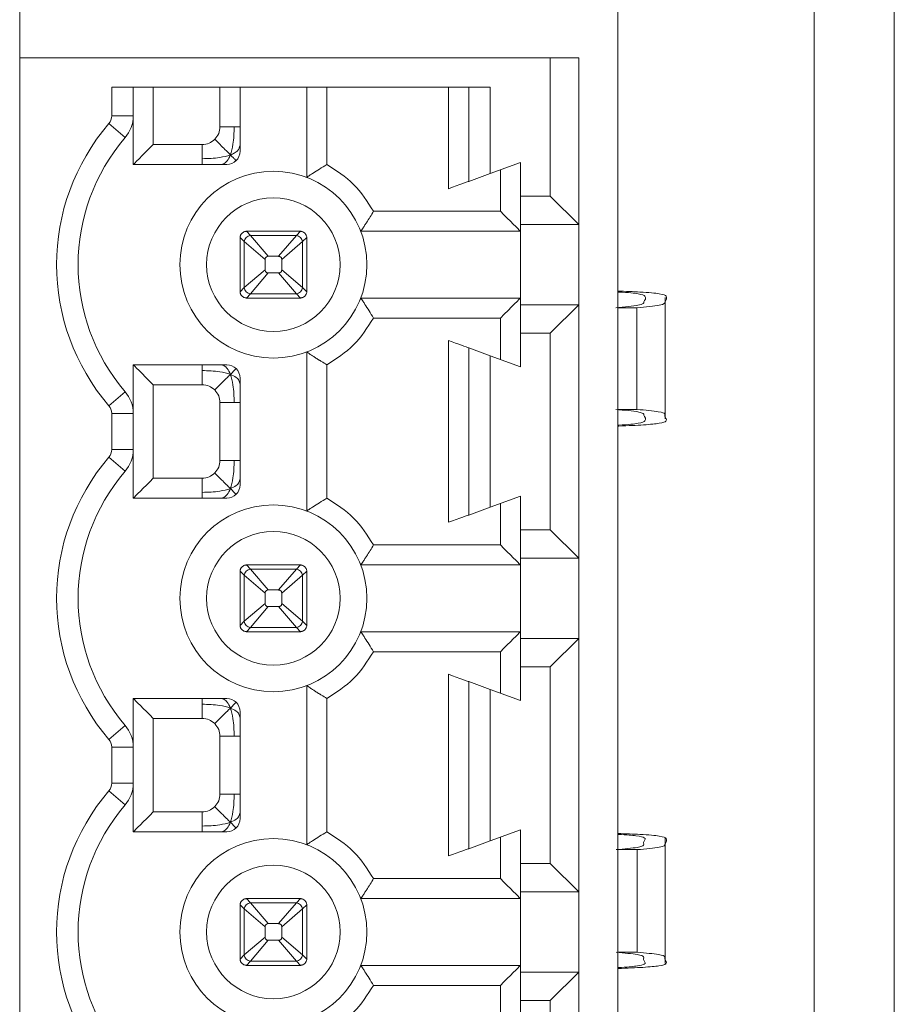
# Model space of a CAD drawing. Header units: millimetres. Extents: x 0 to 594, y 0 to 420.
# Tile 4 of 14: x 158 to 171, y 242 to 257. Entities that reach past the tile are written whole.
import ezdxf

# ---------------------------------------------------------------- set-up
doc = ezdxf.new("R2010")
doc.units = ezdxf.units.MM

msp = doc.modelspace()

# ---------------------------------------------------------------- linework, layer by layer
at = {"color": 7, "linetype": 'Continuous', "lineweight": 15}
for p, q in [((170.6977, 271.9678), (170.6977, 193.9678)), ((166.5565, 261.9678), (166.5565, 231.4678)), ((169.4977, 224.9678), (169.4977, 261.9678)), ((157.5977, 259.9678), (157.5977, 256.1678)), ((157.5977, 256.1678), (165.5439, 256.1678)), ((157.5977, 229.9678), (157.5977, 256.1678)), ((165.5439, 254.0965), (165.5439, 256.1678)), ((165.9727, 256.1678), (165.5439, 256.1678)), ((165.9727, 253.6678), (165.9727, 256.1678)), ((158.9761, 255.7278), (164.6442, 255.7278)), ((158.9761, 255.2973), (158.9761, 255.7278)), ((159.2977, 255.2973), (159.2977, 255.7278)), ((159.5977, 255.7278), (159.5977, 254.8678)), ((160.5977, 255.1344), (160.5977, 255.7278)), ((160.8977, 255.7278), (160.8977, 254.7678)), ((161.8977, 254.3754), (161.8977, 255.7278)), ((162.1977, 255.7278), (162.1977, 254.5678)), ((164.0227, 254.2065), (164.0227, 255.7278)), ((164.3227, 255.7278), (164.3227, 254.3157)), ((164.6442, 255.7278), (164.6442, 254.4327)), ((158.9761, 255.2973), (159.2977, 255.2973)), ((159.2977, 254.5678), (159.2977, 255.2973)), ((158.9331, 255.1811), (159.1772, 254.9718)), ((160.8098, 255.1344), (160.5977, 255.1344)), ((160.8977, 255.1344), (160.8098, 255.1344)), ((159.5977, 254.8678), (160.331, 254.8678)), ((160.331, 254.8678), (160.331, 254.6556)), ((159.2977, 254.5678), (160.6977, 254.5678)), ((160.331, 254.6556), (160.331, 254.5678)), ((164.6442, 254.4327), (165.0977, 254.5978)), ((165.0977, 254.5978), (165.0977, 254.0965)), ((164.3227, 254.3157), (164.6442, 254.4327)), ((164.7977, 253.8678), (164.7977, 254.4886)), ((165.0977, 254.0965), (165.5439, 254.0965)), ((165.0977, 254.0965), (165.0977, 253.6678)), ((165.5439, 254.0965), (165.9727, 253.6678)), ((162.8977, 253.8678), (164.7977, 253.8678)), ((165.9727, 253.6678), (165.0977, 253.6678)), ((165.0977, 253.6678), (165.0977, 252.4678)), ((165.9727, 253.6678), (165.9727, 252.4678)), ((160.9926, 253.5676), (160.9977, 253.5678)), ((160.9926, 253.5676), (161.0529, 253.5041)), ((161.7977, 253.5678), (160.9977, 253.5678)), ((161.3195, 253.1928), (161.0529, 253.5041)), ((161.0529, 253.5041), (161.7424, 253.5041)), ((161.7424, 253.5041), (161.4758, 253.1928)), ((161.8027, 253.5676), (161.7424, 253.5041)), ((161.7977, 253.5678), (161.8027, 253.5676)), ((162.7053, 253.5678), (165.0977, 253.5678)), ((160.8978, 253.4728), (160.8977, 253.4678)), ((160.8977, 252.6678), (160.8977, 253.4678)), ((160.9613, 253.4125), (160.8978, 253.4728)), ((161.2727, 253.1459), (160.9613, 253.4125)), ((160.9613, 252.723), (160.9613, 253.4125)), ((161.834, 253.4125), (161.5227, 253.1459)), ((161.8975, 253.4728), (161.834, 253.4125)), ((161.834, 253.4125), (161.834, 252.723)), ((161.8975, 253.4728), (161.8977, 253.4678)), ((161.8977, 252.6678), (161.8977, 253.4678)), ((161.4758, 253.1928), (161.3195, 253.1928)), ((161.2727, 253.1459), (161.2727, 252.9896)), ((161.5227, 253.1459), (161.5227, 252.9896)), ((161.2727, 252.9896), (160.9613, 252.723)), ((161.0529, 252.6314), (161.3195, 252.9428)), ((161.3195, 252.9428), (161.4758, 252.9428)), ((161.4758, 252.9428), (161.7424, 252.6314)), ((161.5227, 252.9896), (161.834, 252.723)), ((160.8978, 252.6627), (160.8977, 252.6678)), ((160.9613, 252.723), (160.8978, 252.6627)), ((161.0529, 252.6314), (160.9926, 252.5679)), ((161.7424, 252.6314), (161.0529, 252.6314)), ((161.8027, 252.5679), (161.7424, 252.6314)), ((161.834, 252.723), (161.8975, 252.6627)), ((161.8977, 252.6678), (161.8975, 252.6627)), ((160.9926, 252.5679), (160.9977, 252.5678)), ((160.9977, 252.5678), (161.7977, 252.5678)), ((161.8027, 252.5679), (161.7977, 252.5678)), ((162.7053, 252.5678), (165.0977, 252.5678)), ((165.9727, 252.4678), (165.0977, 252.4678)), ((165.0977, 252.4678), (165.0977, 252.0391)), ((165.9727, 252.4678), (165.5439, 252.0391)), ((165.9727, 252.4678), (165.9727, 248.6678)), ((167.2639, 250.7565), (167.2639, 252.5759)), ((166.8426, 252.4228), (166.5565, 252.4228)), ((166.8426, 252.4228), (166.8426, 250.8988)), ((164.7977, 252.2678), (162.8977, 252.2678)), ((164.7977, 251.647), (164.7977, 252.2678)), ((165.0977, 252.0391), (165.0977, 251.5378)), ((165.5439, 252.0391), (165.0977, 252.0391)), ((165.5439, 252.0391), (165.5439, 249.0965)), ((164.0227, 249.2065), (164.0227, 251.929)), ((161.8977, 249.3754), (161.8977, 251.7601)), ((164.3227, 251.8198), (164.3227, 249.3157)), ((164.6442, 251.7028), (164.3227, 251.8198)), ((159.2977, 251.5678), (160.6977, 251.5678)), ((159.2977, 250.8383), (159.2977, 251.5678)), ((162.1977, 251.5678), (162.1977, 249.5678)), ((164.6442, 251.7028), (164.6442, 249.4327)), ((165.0977, 251.5378), (164.6442, 251.7028)), ((160.331, 251.4799), (160.331, 251.2678)), ((160.8977, 251.3678), (160.8977, 249.7678)), ((159.1772, 251.1638), (158.9331, 250.9545)), ((160.331, 251.2678), (159.5977, 251.2678)), ((159.5977, 251.2678), (159.5977, 249.8678)), ((160.5977, 250.1344), (160.5977, 251.0011)), ((160.5977, 251.0011), (160.8098, 251.0011)), ((160.8098, 251.0011), (160.8977, 251.0011)), ((158.9761, 250.2973), (158.9761, 250.8383)), ((158.9761, 250.8383), (159.2977, 250.8383)), ((159.2977, 250.2973), (159.2977, 250.8383)), ((166.5565, 250.8988), (166.8426, 250.8988)), ((158.9761, 250.2973), (159.2977, 250.2973)), ((159.2977, 249.5678), (159.2977, 250.2973)), ((158.9331, 250.1811), (159.1772, 249.9718)), ((160.8098, 250.1344), (160.5977, 250.1344)), ((159.5977, 249.8678), (160.331, 249.8678)), ((160.331, 249.8678), (160.331, 249.6556)), ((160.6977, 249.5678), (159.2977, 249.5678)), ((164.6442, 249.4327), (165.0977, 249.5978)), ((165.0977, 249.5978), (165.0977, 249.0965)), ((164.3227, 249.3157), (164.6442, 249.4327)), ((164.7977, 248.8678), (164.7977, 249.4886)), ((165.0977, 249.0965), (165.5439, 249.0965)), ((165.0977, 249.0965), (165.0977, 248.6678)), ((165.5439, 249.0965), (165.9727, 248.6678)), ((162.8977, 248.8678), (164.7977, 248.8678)), ((165.0977, 248.6678), (165.9727, 248.6678)), ((165.0977, 248.6678), (165.0977, 247.4678)), ((165.9727, 248.6678), (165.9727, 247.4678)), ((160.8978, 248.4728), (160.8977, 248.4678)), ((160.8977, 247.6678), (160.8977, 248.4678)), ((160.9613, 248.4125), (160.8978, 248.4728)), ((160.9926, 248.5676), (160.9977, 248.5678)), ((160.9926, 248.5676), (161.0529, 248.5041)), ((161.7977, 248.5678), (160.9977, 248.5678)), ((161.3195, 248.1928), (161.0529, 248.5041)), ((161.0529, 248.5041), (161.7424, 248.5041)), ((161.7424, 248.5041), (161.4758, 248.1928)), ((161.8027, 248.5676), (161.7424, 248.5041)), ((161.7977, 248.5678), (161.8027, 248.5676)), ((161.8975, 248.4728), (161.834, 248.4125)), ((161.8975, 248.4728), (161.8977, 248.4678)), ((161.8977, 247.6678), (161.8977, 248.4678)), ((162.7053, 248.5678), (165.0977, 248.5678)), ((161.2727, 248.1459), (160.9613, 248.4125)), ((160.9613, 247.723), (160.9613, 248.4125)), ((161.834, 248.4125), (161.5227, 248.1459)), ((161.834, 248.4125), (161.834, 247.723)), ((161.4758, 248.1928), (161.3195, 248.1928)), ((161.2727, 248.1459), (161.2727, 247.9896)), ((161.5227, 248.1459), (161.5227, 247.9896)), ((161.2727, 247.9896), (160.9613, 247.723)), ((161.0529, 247.6314), (161.3195, 247.9428)), ((161.3195, 247.9428), (161.4758, 247.9428)), ((161.4758, 247.9428), (161.7424, 247.6314)), ((161.5227, 247.9896), (161.834, 247.723)), ((160.8978, 247.6627), (160.8977, 247.6678)), ((160.9613, 247.723), (160.8978, 247.6627)), ((161.0529, 247.6314), (160.9926, 247.5679)), ((161.7424, 247.6314), (161.0529, 247.6314)), ((161.8027, 247.5679), (161.7424, 247.6314)), ((161.834, 247.723), (161.8975, 247.6627)), ((161.8977, 247.6678), (161.8975, 247.6627)), ((160.9926, 247.5679), (160.9977, 247.5678)), ((160.9977, 247.5678), (161.7977, 247.5678)), ((161.8027, 247.5679), (161.7977, 247.5678)), ((165.0977, 247.5678), (162.7053, 247.5678)), ((165.9727, 247.4678), (165.0977, 247.4678)), ((165.0977, 247.4678), (165.0977, 247.0391)), ((165.9727, 247.4678), (165.5439, 247.0391)), ((165.9727, 247.4678), (165.9727, 243.6678)), ((164.7977, 247.2678), (162.8977, 247.2678)), ((164.7977, 246.647), (164.7977, 247.2678)), ((165.0977, 247.0391), (165.0977, 246.5378)), ((165.5439, 247.0391), (165.0977, 247.0391)), ((165.5439, 247.0391), (165.5439, 244.0965)), ((164.0227, 244.2065), (164.0227, 246.929)), ((161.8977, 244.3754), (161.8977, 246.7601)), ((164.3227, 246.8198), (164.3227, 244.3157)), ((164.6442, 246.7028), (164.3227, 246.8198)), ((164.6442, 246.7028), (164.6442, 244.4327)), ((165.0977, 246.5378), (164.6442, 246.7028)), ((159.2977, 246.5678), (160.6977, 246.5678)), ((159.2977, 245.8383), (159.2977, 246.5678)), ((162.1977, 246.5678), (162.1977, 244.5678)), ((160.331, 246.4799), (160.331, 246.2678)), ((160.331, 246.2678), (159.5977, 246.2678)), ((159.5977, 246.2678), (159.5977, 244.8678)), ((160.8977, 246.3678), (160.8977, 244.7678)), ((159.1772, 246.1638), (158.9331, 245.9545)), ((160.5977, 245.1344), (160.5977, 246.0011)), ((160.5977, 246.0011), (160.8098, 246.0011)), ((160.8098, 246.0011), (160.8977, 246.0011)), ((158.9761, 245.2973), (158.9761, 245.8383)), ((158.9761, 245.8383), (159.2977, 245.8383)), ((159.2977, 245.2973), (159.2977, 245.8383)), ((158.9761, 245.2973), (159.2977, 245.2973)), ((159.2977, 244.5678), (159.2977, 245.2973)), ((158.9331, 245.1811), (159.1772, 244.9718)), ((160.8098, 245.1344), (160.5977, 245.1344)), ((159.5977, 244.8678), (160.331, 244.8678)), ((160.331, 244.8678), (160.331, 244.6556)), ((160.6977, 244.5678), (159.2977, 244.5678)), ((164.6442, 244.4327), (165.0977, 244.5978)), ((164.7977, 243.8678), (164.7977, 244.4886)), ((165.0977, 244.5978), (165.0977, 244.0965)), ((164.3227, 244.3157), (164.6442, 244.4327)), ((167.2641, 242.5938), (167.2641, 244.4717)), ((166.8486, 244.3016), (166.5565, 244.3016)), ((166.8486, 244.3016), (166.8486, 242.7639)), ((165.0977, 244.0965), (165.5439, 244.0965)), ((165.0977, 244.0965), (165.0977, 243.6678)), ((165.5439, 244.0965), (165.9727, 243.6678)), ((162.8977, 243.8678), (164.7977, 243.8678)), ((165.0977, 243.6678), (165.9727, 243.6678)), ((165.0977, 243.6678), (165.0977, 242.4678)), ((165.9727, 243.6678), (165.9727, 242.4678)), ((160.8978, 243.4728), (160.8977, 243.4678)), ((160.8977, 242.6678), (160.8977, 243.4678)), ((160.9613, 243.4125), (160.8978, 243.4728)), ((160.9926, 243.5676), (160.9977, 243.5678)), ((160.9926, 243.5676), (161.0529, 243.5041)), ((161.7977, 243.5678), (160.9977, 243.5678)), ((161.3195, 243.1928), (161.0529, 243.5041)), ((161.0529, 243.5041), (161.7424, 243.5041)), ((161.7424, 243.5041), (161.4758, 243.1928)), ((161.8027, 243.5676), (161.7424, 243.5041)), ((161.7977, 243.5678), (161.8027, 243.5676)), ((161.8975, 243.4728), (161.834, 243.4125)), ((161.8975, 243.4728), (161.8977, 243.4678)), ((161.8977, 242.6678), (161.8977, 243.4678)), ((162.7053, 243.5678), (165.0977, 243.5678)), ((161.2727, 243.1459), (160.9613, 243.4125)), ((160.9613, 242.723), (160.9613, 243.4125)), ((161.834, 243.4125), (161.5227, 243.1459)), ((161.834, 243.4125), (161.834, 242.723)), ((161.4758, 243.1928), (161.3195, 243.1928)), ((161.2727, 243.1459), (161.2727, 242.9896)), ((161.5227, 243.1459), (161.5227, 242.9896)), ((161.2727, 242.9896), (160.9613, 242.723)), ((161.0529, 242.6314), (161.3195, 242.9428)), ((161.3195, 242.9428), (161.4758, 242.9428)), ((161.4758, 242.9428), (161.7424, 242.6314)), ((161.5227, 242.9896), (161.834, 242.723)), ((160.9613, 242.723), (160.8978, 242.6627)), ((161.834, 242.723), (161.8975, 242.6627)), ((166.8486, 242.7639), (166.5565, 242.7639)), ((160.8978, 242.6627), (160.8977, 242.6678)), ((161.0529, 242.6314), (160.9926, 242.5679)), ((160.9926, 242.5679), (160.9977, 242.5678)), ((160.9977, 242.5678), (161.7977, 242.5678)), ((161.7424, 242.6314), (161.0529, 242.6314)), ((161.8027, 242.5679), (161.7424, 242.6314)), ((161.8027, 242.5679), (161.7977, 242.5678)), ((161.8977, 242.6678), (161.8975, 242.6627)), ((165.0977, 242.5678), (162.7053, 242.5678)), ((165.9727, 242.4678), (165.0977, 242.4678)), ((165.0977, 242.4678), (165.0977, 242.0391)), ((165.9727, 242.4678), (165.5439, 242.0391)), ((165.9727, 242.4678), (165.9727, 238.6678)), ((164.7977, 242.2678), (162.8977, 242.2678)), ((164.7977, 241.647), (164.7977, 242.2678)), ((165.5439, 242.0391), (165.0977, 242.0391)), ((165.0977, 242.0391), (165.0977, 241.5378)), ((165.5439, 242.0391), (165.5439, 239.0965))]:
    msp.add_line(p, q, dxfattribs=at)
at = {"color": 7, "linetype": 'Continuous', "lineweight": 15, "flags": 128}
for points in [[(159.5977, 254.8678), (159.5391, 254.8092), (159.4829, 254.753), (159.431, 254.7011), (159.3855, 254.6556), (159.3482, 254.6183), (159.3205, 254.5906), (159.3034, 254.5735), (159.2977, 254.5678)], [(164.3227, 254.3157), (164.3169, 254.3136), (164.2998, 254.3074), (164.2721, 254.2973), (164.2348, 254.2837), (164.1893, 254.2672), (164.1375, 254.2483), (164.0812, 254.2278), (164.0227, 254.2065)], [(165.0977, 253.5678), (165.0931, 253.5723), (165.0796, 253.5859), (165.0575, 253.608), (165.0275, 253.638), (164.9905, 253.6749), (164.9477, 253.7178), (164.9003, 253.7652), (164.8498, 253.8157), (164.7977, 253.8678)], [(165.0977, 252.5678), (165.0919, 252.562), (165.0748, 252.5449), (165.0471, 252.5172), (165.0098, 252.4799), (164.9643, 252.4344), (164.9125, 252.3826), (164.8562, 252.3263), (164.7977, 252.2678)], [(164.0227, 251.929), (164.0747, 251.9101), (164.1253, 251.8917), (164.1727, 251.8744), (164.2155, 251.8589), (164.2525, 251.8454), (164.2825, 251.8345), (164.3046, 251.8264), (164.3181, 251.8215), (164.3227, 251.8198)], [(159.5977, 251.2678), (159.5391, 251.3263), (159.4829, 251.3826), (159.431, 251.4344), (159.3855, 251.4799), (159.3482, 251.5172), (159.3205, 251.5449), (159.3034, 251.562), (159.2977, 251.5678)], [(159.2977, 249.5678), (159.3022, 249.5723), (159.3158, 249.5859), (159.3378, 249.608), (159.3678, 249.638), (159.4048, 249.6749), (159.4477, 249.7178), (159.4951, 249.7652), (159.5456, 249.8157), (159.5977, 249.8678)], [(164.3227, 249.3157), (164.3169, 249.3136), (164.2998, 249.3074), (164.2721, 249.2973), (164.2348, 249.2837), (164.1893, 249.2672), (164.1375, 249.2483), (164.0812, 249.2278), (164.0227, 249.2065)], [(165.0977, 248.5678), (165.0931, 248.5723), (165.0796, 248.5859), (165.0575, 248.608), (165.0275, 248.638), (164.9905, 248.6749), (164.9477, 248.7178), (164.9003, 248.7652), (164.8498, 248.8157), (164.7977, 248.8678)], [(165.0977, 247.5678), (165.0931, 247.5632), (165.0796, 247.5497), (165.0575, 247.5276), (165.0275, 247.4976), (164.9905, 247.4606), (164.9477, 247.4178), (164.9003, 247.3704), (164.8498, 247.3199), (164.7977, 247.2678)], [(164.0227, 246.929), (164.0812, 246.9077), (164.1375, 246.8873), (164.1893, 246.8684), (164.2348, 246.8518), (164.2721, 246.8383), (164.2998, 246.8282), (164.3169, 246.8219), (164.3227, 246.8198)], [(159.5977, 246.2678), (159.5456, 246.3199), (159.4951, 246.3704), (159.4477, 246.4178), (159.4048, 246.4606), (159.3678, 246.4976), (159.3378, 246.5276), (159.3158, 246.5497), (159.3022, 246.5632), (159.2977, 246.5678)], [(159.2977, 244.5678), (159.3022, 244.5723), (159.3158, 244.5859), (159.3378, 244.608), (159.3678, 244.638), (159.4048, 244.6749), (159.4477, 244.7178), (159.4951, 244.7652), (159.5456, 244.8157), (159.5977, 244.8678)], [(164.3227, 244.3157), (164.3169, 244.3136), (164.2998, 244.3074), (164.2721, 244.2973), (164.2348, 244.2837), (164.1893, 244.2672), (164.1375, 244.2483), (164.0812, 244.2278), (164.0227, 244.2065)], [(165.0977, 243.5678), (165.0931, 243.5723), (165.0796, 243.5859), (165.0575, 243.608), (165.0275, 243.638), (164.9905, 243.6749), (164.9477, 243.7178), (164.9003, 243.7652), (164.8498, 243.8157), (164.7977, 243.8678)], [(165.0977, 242.5678), (165.0931, 242.5632), (165.0796, 242.5497), (165.0575, 242.5276), (165.0275, 242.4976), (164.9905, 242.4606), (164.9477, 242.4178), (164.9003, 242.3704), (164.8498, 242.3199), (164.7977, 242.2678)]]:
    msp.add_lwpolyline(points, dxfattribs=at)
at = {"color": 7, "linetype": 'Continuous', "lineweight": 15}
for centre, radius in [((161.3977, 253.0678), 1.4), ((161.3977, 253.0678), 1), ((161.3977, 248.0678), 1.4), ((161.3977, 248.0678), 1), ((161.3977, 243.0678), 1.4), ((161.3977, 243.0678), 1)]:
    msp.add_circle(centre, radius, dxfattribs=at)
for centre, radius, start, end in [((158.7977, 255.2973), 0.1785, 319.38704, 0), ((158.7977, 255.2973), 0.5, 319.38704, 0), ((161.3977, 253.0678), 3.2465, 139.38704, 220.61296), ((161.3977, 253.0678), 2.925, 139.38704, 220.61296), ((160.6977, 254.7678), 0.2, 270, 0), ((160.6977, 251.3678), 0.2, 0, 90), ((158.7977, 250.8383), 0.5, 0, 40.61296), ((158.7977, 250.8383), 0.1785, 360, 40.61296), ((158.7977, 250.2973), 0.1785, 319.38704, 0), ((158.7977, 250.2973), 0.5, 319.38704, 0), ((161.3977, 248.0678), 3.2465, 139.38704, 220.61296), ((161.3977, 248.0678), 2.925, 139.38704, 220.61296), ((160.6977, 249.7678), 0.2, 270, 0), ((160.6977, 246.3678), 0.2, 0, 90), ((158.7977, 245.8383), 0.5, 0, 40.61296), ((158.7977, 245.8383), 0.1785, 360, 40.61296), ((158.7977, 245.2973), 0.1785, 319.38704, 0), ((158.7977, 245.2973), 0.5, 319.38704, 0), ((161.3977, 243.0678), 3.2465, 139.38704, 220.61296), ((161.3977, 243.0678), 2.925, 139.38704, 220.61296), ((160.6977, 244.7678), 0.2, 270, 0)]:
    msp.add_arc(centre, radius, start, end, dxfattribs=at)
for points, knots in [([(160.5196, 254.9459), (160.5422, 254.9733), (160.5875, 255.0282), (160.5943, 255.099), (160.5977, 255.1344)], [0, 0, 0, 0, 0.5000038, 1, 1, 1, 1]), ([(160.7541, 254.7114), (160.7685, 254.764), (160.8057, 254.8995), (160.8082, 255.0453), (160.8098, 255.1344)], [0, 0, 0, 0, 0.3885412, 1, 1, 1, 1]), ([(160.331, 254.8678), (160.3664, 254.8711), (160.4373, 254.8779), (160.4921, 254.9232), (160.5196, 254.9459)], [0, 0, 0, 0, 0.4999937, 1, 1, 1, 1]), ([(160.5196, 254.9459), (160.5724, 254.8931), (160.6589, 254.8066), (160.7274, 254.738), (160.7541, 254.7114)], [0, 0, 0, 0, 0.610733, 1, 1, 1, 1]), ([(160.7541, 254.7114), (160.7739, 254.7201), (160.8167, 254.739), (160.8772, 254.7842), (160.8896, 254.83), (160.8977, 254.8594)], [0, 0, 0, 0, 0.235398, 0.5070804, 1, 1, 1, 1]), ([(160.331, 254.6556), (160.4201, 254.6572), (160.5659, 254.6597), (160.7014, 254.6969), (160.7541, 254.7114)], [0, 0, 0, 0, 0.6114443, 1, 1, 1, 1]), ([(160.606, 254.5678), (160.6253, 254.5714), (160.6628, 254.5786), (160.7128, 254.6246), (160.7393, 254.6802), (160.7541, 254.7114)], [0, 0, 0, 0, 0.31865734, 0.61834345, 1, 1, 1, 1]), ([(160.7541, 254.7114), (160.7664, 254.699), (160.7943, 254.6712), (160.8297, 254.6358), (160.8354, 254.6301), (160.8391, 254.6264)], [0, 0, 0, 0, 0.2149088, 0.4837759, 1, 1, 1, 1]), ([(162.1977, 254.5678), (162.1608, 254.5454), (162.0871, 254.5006), (162.0037, 254.4466), (161.9498, 254.4111), (161.9194, 254.3909), (161.901, 254.378), (161.8987, 254.3763), (161.8977, 254.3754)], [0, 0, 0, 0, 0.250902, 0.5013413, 0.6399097, 0.7682162, 0.8876757, 1, 1, 1, 1]), ([(162.1977, 254.5678), (162.3404, 254.4771), (162.6258, 254.2959), (162.807, 254.0105), (162.8977, 253.8678)], [0, 0, 0, 0, 0.4999986, 1, 1, 1, 1]), ([(162.7053, 253.5678), (162.7062, 253.5689), (162.7079, 253.5711), (162.7208, 253.5895), (162.741, 253.6199), (162.7672, 253.6598), (162.7924, 253.6983), (162.8103, 253.7263), (162.8203, 253.7422), (162.8256, 253.7506), (162.8283, 253.7549), (162.8297, 253.757), (162.8304, 253.7581), (162.8307, 253.7587), (162.8309, 253.759), (162.831, 253.7591), (162.831, 253.7592), (162.8311, 253.7592), (162.831, 253.7592), (162.8312, 253.7593), (162.8314, 253.7601), (162.8333, 253.7624), (162.8386, 253.7715), (162.861, 253.8057), (162.8814, 253.8403), (162.8977, 253.8678)], [0, 0, 0, 0, 0.1121187, 0.2313685, 0.3594781, 0.4978044, 0.6128516, 0.6782473, 0.7129137, 0.7307394, 0.7397768, 0.7443222, 0.7466084, 0.7477526, 0.7483257, 0.7486108, 0.7487474, 0.7488315, 0.7488638, 0.7489054, 0.749464, 0.7539468, 0.7665269, 0.8143332, 1, 1, 1, 1]), ([(160.9926, 253.5676), (160.9911, 253.5676), (160.9881, 253.5674), (160.9782, 253.5661), (160.9625, 253.5621), (160.9424, 253.5524), (160.9217, 253.5348), (160.9077, 253.5137), (160.9009, 253.4944), (160.8985, 253.4821), (160.8979, 253.4755), (160.8978, 253.4735), (160.8978, 253.4728)], [0, 0, 0, 0, 0.0675463, 0.1350357, 0.2314901, 0.3766269, 0.5289597, 0.7046809, 0.8164951, 0.8989744, 0.9651402, 1, 1, 1, 1]), ([(161.0529, 253.5041), (161.0421, 253.5018), (161.0196, 253.497), (160.9902, 253.4753), (160.9685, 253.4458), (160.9637, 253.4234), (160.9613, 253.4125)], [0, 0, 0, 0, 0.2416628, 0.5000191, 0.7583605, 1, 1, 1, 1]), ([(161.7424, 253.5041), (161.7532, 253.5018), (161.7757, 253.497), (161.8052, 253.4753), (161.8268, 253.4458), (161.8317, 253.4234), (161.834, 253.4125)], [0, 0, 0, 0, 0.2416636, 0.5000225, 0.7583567, 1, 1, 1, 1]), ([(161.8975, 253.4728), (161.8974, 253.4743), (161.8973, 253.4773), (161.896, 253.4873), (161.8919, 253.5033), (161.8816, 253.5242), (161.8634, 253.5448), (161.8421, 253.5584), (161.8235, 253.5648), (161.8109, 253.567), (161.805, 253.5675), (161.8031, 253.5676), (161.8027, 253.5676)], [0, 0, 0, 0, 0.0667306, 0.1333972, 0.2336605, 0.3836657, 0.5425209, 0.7126115, 0.8239271, 0.9010397, 0.9787184, 1, 1, 1, 1]), ([(161.3195, 253.1928), (161.3141, 253.1923), (161.3032, 253.1913), (161.2889, 253.1832), (161.2787, 253.1713), (161.2734, 253.1582), (161.2729, 253.1496), (161.2727, 253.1459)], [0, 0, 0, 0, 0.2202974, 0.4413313, 0.648604, 0.8508338, 1, 1, 1, 1]), ([(161.5227, 253.1459), (161.5222, 253.1514), (161.5212, 253.1622), (161.5131, 253.1765), (161.5012, 253.1868), (161.4881, 253.192), (161.4795, 253.1925), (161.4758, 253.1928)], [0, 0, 0, 0, 0.2202933, 0.4412545, 0.6484714, 0.8506678, 1, 1, 1, 1]), ([(161.2727, 252.9896), (161.2731, 252.9842), (161.2741, 252.9733), (161.2822, 252.959), (161.2942, 252.9488), (161.3072, 252.9435), (161.3158, 252.943), (161.3195, 252.9428)], [0, 0, 0, 0, 0.2202933, 0.4412545, 0.6484714, 0.8506678, 1, 1, 1, 1]), ([(161.5227, 252.9896), (161.5222, 252.9842), (161.5212, 252.9733), (161.5131, 252.959), (161.5012, 252.9488), (161.4881, 252.9435), (161.4795, 252.943), (161.4758, 252.9428)], [0, 0, 0, 0, 0.2202933, 0.4412545, 0.6484714, 0.8506678, 1, 1, 1, 1]), ([(160.9926, 252.5679), (160.9911, 252.568), (160.9881, 252.5682), (160.9782, 252.5694), (160.9625, 252.5734), (160.9424, 252.5831), (160.9217, 252.6007), (160.9077, 252.6218), (160.9009, 252.6411), (160.8985, 252.6535), (160.8979, 252.66), (160.8978, 252.662), (160.8978, 252.6627)], [0, 0, 0, 0, 0.0675463, 0.1350357, 0.2314901, 0.3766269, 0.5289597, 0.7046809, 0.8164951, 0.8989744, 0.9651402, 1, 1, 1, 1]), ([(161.0529, 252.6314), (161.0421, 252.6338), (161.0196, 252.6386), (160.9902, 252.6603), (160.9685, 252.6897), (160.9637, 252.7122), (160.9613, 252.723)], [0, 0, 0, 0, 0.2416636, 0.5000225, 0.7583567, 1, 1, 1, 1]), ([(161.834, 252.723), (161.8317, 252.7122), (161.8268, 252.6897), (161.8052, 252.6603), (161.7757, 252.6386), (161.7532, 252.6338), (161.7424, 252.6314)], [0, 0, 0, 0, 0.2416371, 0.4999765, 0.7583387, 1, 1, 1, 1]), ([(161.8975, 252.6627), (161.8974, 252.6612), (161.8973, 252.6583), (161.896, 252.6482), (161.8919, 252.6323), (161.8816, 252.6113), (161.8634, 252.5907), (161.8421, 252.5771), (161.8235, 252.5708), (161.8109, 252.5685), (161.805, 252.568), (161.8031, 252.5679), (161.8027, 252.5679)], [0, 0, 0, 0, 0.0667306, 0.1333972, 0.2336605, 0.3836657, 0.5425209, 0.7126115, 0.8239271, 0.9010397, 0.9787184, 1, 1, 1, 1]), ([(166.5565, 252.6583), (166.5608, 252.6581), (166.7197, 252.6515), (166.907, 252.6292), (167.0029, 252.5788), (166.9392, 252.5217), (166.9474, 252.4616), (166.6561, 252.4348), (166.5251, 252.4228)], [0, 0, 0, 0, 0.0034886, 0.1267216, 0.2772781, 0.6302654, 0.8335681, 1, 1, 1, 1]), ([(166.5565, 252.6715), (166.6734, 252.6672), (166.9537, 252.657), (167.2343, 252.6297), (167.3131, 252.5785), (167.2581, 252.5218), (167.2646, 252.4616), (166.9736, 252.4348), (166.8426, 252.4228)], [0, 0, 0, 0, 0.0813258, 0.1949319, 0.333729, 0.6591449, 0.8465679, 1, 1, 1, 1]), ([(162.8977, 252.2678), (162.8753, 252.3046), (162.8305, 252.3783), (162.7765, 252.4617), (162.741, 252.5156), (162.7208, 252.546), (162.7079, 252.5644), (162.7062, 252.5667), (162.7053, 252.5678)], [0, 0, 0, 0, 0.2509025, 0.501345, 0.639898, 0.7682208, 0.8876752, 1, 1, 1, 1]), ([(162.8977, 252.2678), (162.807, 252.1251), (162.6258, 251.8397), (162.3404, 251.6584), (162.1977, 251.5678)], [0, 0, 0, 0, 0.5000014, 1, 1, 1, 1]), ([(162.1977, 251.5678), (162.1703, 251.5842), (162.1359, 251.6049), (162.1012, 251.6266), (162.0923, 251.6323), (162.0899, 251.6339), (162.0892, 251.6343), (162.0891, 251.6344), (162.0891, 251.6344), (162.0891, 251.6344), (162.089, 251.6345), (162.0889, 251.6345), (162.0886, 251.6347), (162.088, 251.6351), (162.0869, 251.6358), (162.0847, 251.6371), (162.0804, 251.6398), (162.0721, 251.6451), (162.0562, 251.6551), (162.0282, 251.673), (161.9896, 251.6982), (161.9498, 251.7244), (161.9194, 251.7447), (161.901, 251.7576), (161.8988, 251.7593), (161.8977, 251.7601)], [0, 0, 0, 0, 0.1857244, 0.2335146, 0.2460733, 0.2505505, 0.2510948, 0.2511297, 0.2511668, 0.2512384, 0.2513817, 0.2516683, 0.2522432, 0.253393, 0.2556684, 0.2602152, 0.269263, 0.2870916, 0.3217555, 0.3871394, 0.5021865, 0.6405249, 0.7686327, 0.8878808, 1, 1, 1, 1]), ([(160.331, 251.5678), (160.331, 251.5667), (160.331, 251.5644), (160.331, 251.5465), (160.331, 251.5192), (160.331, 251.493), (160.331, 251.4799)], [0, 0, 0, 0, 0.24999083, 0.49999398, 0.75000041, 1, 1, 1, 1]), ([(160.606, 251.5678), (160.6253, 251.5641), (160.6628, 251.557), (160.7128, 251.5109), (160.7393, 251.4553), (160.7541, 251.4242)], [0, 0, 0, 0, 0.3186577, 0.6183439, 1, 1, 1, 1]), ([(160.331, 251.4799), (160.4201, 251.4784), (160.5659, 251.4758), (160.7014, 251.4386), (160.7541, 251.4242)], [0, 0, 0, 0, 0.61144416, 1, 1, 1, 1]), ([(160.7541, 251.4242), (160.7391, 251.4092), (160.7051, 251.3752), (160.6254, 251.2955), (160.56, 251.2301), (160.5196, 251.1897)], [0, 0, 0, 0, 0.2299765, 0.5234716, 1, 1, 1, 1]), ([(160.8391, 251.5092), (160.8347, 251.5048), (160.8279, 251.498), (160.7736, 251.4437), (160.7541, 251.4242)], [0, 0, 0, 0, 0.6399152, 1, 1, 1, 1]), ([(160.8977, 251.2761), (160.894, 251.2954), (160.8869, 251.333), (160.8408, 251.383), (160.7852, 251.4094), (160.7541, 251.4242)], [0, 0, 0, 0, 0.3186787, 0.6183544, 1, 1, 1, 1]), ([(160.7541, 251.4242), (160.7685, 251.3715), (160.8057, 251.236), (160.8082, 251.0902), (160.8098, 251.0011)], [0, 0, 0, 0, 0.3885412, 1, 1, 1, 1]), ([(160.5196, 251.1897), (160.4921, 251.2123), (160.4373, 251.2576), (160.3664, 251.2644), (160.331, 251.2678)], [0, 0, 0, 0, 0.5000056, 1, 1, 1, 1]), ([(160.5977, 251.0011), (160.5943, 251.0365), (160.5875, 251.1074), (160.5422, 251.1622), (160.5196, 251.1897)], [0, 0, 0, 0, 0.4999967, 1, 1, 1, 1]), ([(166.5565, 250.6633), (166.5608, 250.6635), (166.7197, 250.67), (166.907, 250.6923), (167.0029, 250.7427), (166.9392, 250.7999), (166.9474, 250.8599), (166.6561, 250.8867), (166.5251, 250.8988)], [0, 0, 0, 0, 0.0034886, 0.1267216, 0.2772781, 0.6302654, 0.8335681, 1, 1, 1, 1]), ([(166.8426, 250.8988), (166.9666, 250.8876), (167.1985, 250.8666), (167.2747, 250.8314), (167.2439, 250.7836), (167.321, 250.7365), (167.222, 250.6915), (166.9658, 250.6665), (166.7102, 250.654), (166.5617, 250.6491), (166.5565, 250.649)], [0, 0, 0, 0, 0.1433692, 0.2682094, 0.393878, 0.684994, 0.8026025, 0.8995752, 0.9964437, 1, 1, 1, 1]), ([(160.5196, 249.9459), (160.5422, 249.9733), (160.5875, 250.0282), (160.5943, 250.099), (160.5977, 250.1344)], [0, 0, 0, 0, 0.5000055, 1, 1, 1, 1]), ([(160.8098, 250.1344), (160.8082, 250.0453), (160.8057, 249.8995), (160.7685, 249.764), (160.7541, 249.7114)], [0, 0, 0, 0, 0.6114584, 1, 1, 1, 1]), ([(160.8977, 250.1344), (160.8965, 250.1344), (160.8943, 250.1344), (160.8764, 250.1344), (160.8491, 250.1344), (160.8229, 250.1344), (160.8098, 250.1344)], [0, 0, 0, 0, 0.2499883, 0.4999754, 0.7499951, 1, 1, 1, 1]), ([(160.5196, 249.9459), (160.4921, 249.9232), (160.4373, 249.8779), (160.3664, 249.8711), (160.331, 249.8678)], [0, 0, 0, 0, 0.50000606, 1, 1, 1, 1]), ([(160.7541, 249.7114), (160.7391, 249.7263), (160.7051, 249.7603), (160.6254, 249.84), (160.56, 249.9054), (160.5196, 249.9459)], [0, 0, 0, 0, 0.2299763, 0.5234703, 1, 1, 1, 1]), ([(160.8977, 249.8594), (160.894, 249.8401), (160.8869, 249.8026), (160.8408, 249.7526), (160.7852, 249.7262), (160.7541, 249.7114)], [0, 0, 0, 0, 0.3186781, 0.6183547, 1, 1, 1, 1]), ([(160.7541, 249.7114), (160.7014, 249.6969), (160.5659, 249.6597), (160.4201, 249.6572), (160.331, 249.6556)], [0, 0, 0, 0, 0.3885558, 1, 1, 1, 1]), ([(160.331, 249.6556), (160.331, 249.6425), (160.331, 249.6163), (160.331, 249.5891), (160.331, 249.5711), (160.331, 249.5689), (160.331, 249.5678)], [0, 0, 0, 0, 0.2499987, 0.5000055, 0.750009, 1, 1, 1, 1]), ([(160.606, 249.5678), (160.6253, 249.5714), (160.6628, 249.5786), (160.7128, 249.6246), (160.7393, 249.6802), (160.7541, 249.7114)], [0, 0, 0, 0, 0.3186571, 0.618344, 1, 1, 1, 1]), ([(160.8391, 249.6264), (160.8347, 249.6307), (160.8279, 249.6375), (160.7736, 249.6918), (160.7541, 249.7114)], [0, 0, 0, 0, 0.63991485, 1, 1, 1, 1]), ([(162.1977, 249.5678), (162.1608, 249.5454), (162.0871, 249.5006), (162.0037, 249.4466), (161.9498, 249.4111), (161.9194, 249.3909), (161.901, 249.378), (161.8987, 249.3763), (161.8977, 249.3754)], [0, 0, 0, 0, 0.2509019, 0.5013415, 0.6399098, 0.7682163, 0.8876757, 1, 1, 1, 1]), ([(162.1977, 249.5678), (162.3404, 249.4771), (162.6258, 249.2959), (162.807, 249.0105), (162.8977, 248.8678)], [0, 0, 0, 0, 0.4999985, 1, 1, 1, 1]), ([(162.7053, 248.5678), (162.7062, 248.5689), (162.7079, 248.5711), (162.7208, 248.5895), (162.741, 248.6199), (162.7672, 248.6598), (162.7924, 248.6983), (162.8103, 248.7263), (162.8203, 248.7422), (162.8256, 248.7506), (162.8283, 248.7549), (162.8297, 248.757), (162.8304, 248.7581), (162.8307, 248.7587), (162.8309, 248.759), (162.831, 248.7591), (162.831, 248.7592), (162.8311, 248.7592), (162.831, 248.7592), (162.8312, 248.7593), (162.8314, 248.7601), (162.8333, 248.7624), (162.8386, 248.7715), (162.861, 248.8057), (162.8814, 248.8403), (162.8977, 248.8678)], [0, 0, 0, 0, 0.1121187, 0.2313688, 0.3594785, 0.4978043, 0.6128523, 0.6782486, 0.7129144, 0.7307394, 0.7397775, 0.744323, 0.7466084, 0.7477533, 0.7483258, 0.7486123, 0.7487473, 0.748832, 0.7488644, 0.748906, 0.7494646, 0.7539481, 0.7665267, 0.8143331, 1, 1, 1, 1]), ([(160.9926, 248.5676), (160.9911, 248.5676), (160.9881, 248.5674), (160.9782, 248.5661), (160.9625, 248.5621), (160.9424, 248.5524), (160.9217, 248.5348), (160.9077, 248.5137), (160.9009, 248.4944), (160.8985, 248.4821), (160.8979, 248.4755), (160.8978, 248.4735), (160.8978, 248.4728)], [0, 0, 0, 0, 0.0675622, 0.1350638, 0.2316006, 0.376654, 0.5290543, 0.7047024, 0.8164863, 0.8989801, 0.9651664, 1, 1, 1, 1]), ([(161.0529, 248.5041), (161.0421, 248.5018), (161.0196, 248.497), (160.9902, 248.4753), (160.9685, 248.4458), (160.9637, 248.4234), (160.9613, 248.4125)], [0, 0, 0, 0, 0.2416601, 0.5000153, 0.7583584, 1, 1, 1, 1]), ([(161.7424, 248.5041), (161.7532, 248.5018), (161.7757, 248.497), (161.8052, 248.4753), (161.8268, 248.4458), (161.8317, 248.4234), (161.834, 248.4125)], [0, 0, 0, 0, 0.2416636, 0.5000208, 0.7583625, 1, 1, 1, 1]), ([(161.8975, 248.4728), (161.8974, 248.4743), (161.8973, 248.4773), (161.896, 248.4873), (161.8919, 248.5033), (161.8816, 248.5242), (161.8634, 248.5449), (161.8421, 248.5584), (161.8235, 248.5648), (161.8109, 248.567), (161.805, 248.5675), (161.8031, 248.5676), (161.8027, 248.5676)], [0, 0, 0, 0, 0.06675349, 0.13344598, 0.23367896, 0.38373045, 0.54253113, 0.71260567, 0.8239122, 0.90104657, 0.97873987, 1, 1, 1, 1]), ([(161.3195, 248.1928), (161.3141, 248.1923), (161.3032, 248.1913), (161.2889, 248.1832), (161.2787, 248.1713), (161.2734, 248.1582), (161.2729, 248.1496), (161.2727, 248.1459)], [0, 0, 0, 0, 0.2204893, 0.4413467, 0.6485489, 0.8507706, 1, 1, 1, 1]), ([(161.5227, 248.1459), (161.5222, 248.1514), (161.5212, 248.1623), (161.5131, 248.1765), (161.5012, 248.1868), (161.4881, 248.192), (161.4795, 248.1925), (161.4758, 248.1928)], [0, 0, 0, 0, 0.2203019, 0.4412648, 0.6484822, 0.8506704, 1, 1, 1, 1]), ([(161.2727, 247.9896), (161.2731, 247.9842), (161.2741, 247.9733), (161.2822, 247.959), (161.2942, 247.9488), (161.3072, 247.9435), (161.3158, 247.943), (161.3195, 247.9428)], [0, 0, 0, 0, 0.2202922, 0.4412579, 0.6484778, 0.8506686, 1, 1, 1, 1]), ([(161.5227, 247.9896), (161.5222, 247.9842), (161.5212, 247.9733), (161.5131, 247.959), (161.5012, 247.9488), (161.4881, 247.9435), (161.4795, 247.943), (161.4758, 247.9428)], [0, 0, 0, 0, 0.2202922, 0.4412579, 0.6484778, 0.8506686, 1, 1, 1, 1]), ([(160.9926, 247.5679), (160.9911, 247.568), (160.9881, 247.5682), (160.9782, 247.5695), (160.9625, 247.5734), (160.9424, 247.5832), (160.9217, 247.6007), (160.9077, 247.6218), (160.9009, 247.6411), (160.8985, 247.6535), (160.8979, 247.66), (160.8978, 247.662), (160.8978, 247.6627)], [0, 0, 0, 0, 0.0675622, 0.1350638, 0.2316004, 0.3766582, 0.5290572, 0.704705, 0.8164886, 0.8989823, 0.9651686, 1, 1, 1, 1]), ([(161.0529, 247.6314), (161.0421, 247.6338), (161.0196, 247.6386), (160.9902, 247.6603), (160.9685, 247.6897), (160.9637, 247.7122), (160.9613, 247.723)], [0, 0, 0, 0, 0.2416649, 0.5000235, 0.7583612, 1, 1, 1, 1]), ([(161.834, 247.723), (161.8317, 247.7122), (161.8268, 247.6897), (161.8052, 247.6603), (161.7757, 247.6386), (161.7532, 247.6338), (161.7424, 247.6314)], [0, 0, 0, 0, 0.2416346, 0.4999745, 0.7583372, 1, 1, 1, 1]), ([(161.8975, 247.6627), (161.8974, 247.6612), (161.8973, 247.6583), (161.896, 247.6482), (161.8919, 247.6323), (161.8816, 247.6113), (161.8634, 247.5907), (161.8421, 247.5771), (161.8235, 247.5708), (161.8109, 247.5685), (161.805, 247.568), (161.8031, 247.5679), (161.8027, 247.5679)], [0, 0, 0, 0, 0.0667536, 0.1334463, 0.2336794, 0.3837312, 0.5425323, 0.7126042, 0.823911, 0.9010464, 0.9787398, 1, 1, 1, 1]), ([(162.8977, 247.2678), (162.8753, 247.3046), (162.8305, 247.3783), (162.7765, 247.4617), (162.741, 247.5156), (162.7208, 247.546), (162.7079, 247.5644), (162.7062, 247.5667), (162.7053, 247.5678)], [0, 0, 0, 0, 0.2509031, 0.501346, 0.6398985, 0.7682207, 0.8876752, 1, 1, 1, 1]), ([(162.8977, 247.2678), (162.807, 247.1251), (162.6258, 246.8397), (162.3404, 246.6584), (162.1977, 246.5678)], [0, 0, 0, 0, 0.5000011, 1, 1, 1, 1]), ([(162.1977, 246.5678), (162.1703, 246.5842), (162.1359, 246.6049), (162.1012, 246.6266), (162.0923, 246.6323), (162.0899, 246.6339), (162.0892, 246.6343), (162.0891, 246.6344), (162.0891, 246.6344), (162.0891, 246.6344), (162.089, 246.6345), (162.0889, 246.6345), (162.0886, 246.6347), (162.088, 246.6351), (162.0869, 246.6358), (162.0847, 246.6371), (162.0804, 246.6398), (162.0721, 246.6451), (162.0562, 246.6551), (162.0282, 246.673), (161.9896, 246.6982), (161.9498, 246.7244), (161.9194, 246.7447), (161.901, 246.7576), (161.8988, 246.7593), (161.8977, 246.7601)], [0, 0, 0, 0, 0.1857243, 0.2335149, 0.2460736, 0.2505508, 0.2510952, 0.25113, 0.2511671, 0.2512388, 0.251382, 0.2516686, 0.252244, 0.2533938, 0.2556683, 0.2602159, 0.2692633, 0.2870915, 0.3217553, 0.3871392, 0.502187, 0.640525, 0.7686328, 0.887881, 1, 1, 1, 1]), ([(160.331, 246.5678), (160.331, 246.5667), (160.331, 246.5644), (160.331, 246.5465), (160.331, 246.5192), (160.331, 246.493), (160.331, 246.4799)], [0, 0, 0, 0, 0.249991, 0.4999945, 0.7500013, 1, 1, 1, 1]), ([(160.606, 246.5678), (160.6253, 246.5641), (160.6628, 246.557), (160.7128, 246.5109), (160.7393, 246.4553), (160.7541, 246.4242)], [0, 0, 0, 0, 0.3186571, 0.618344, 1, 1, 1, 1]), ([(160.331, 246.4799), (160.4201, 246.4784), (160.5659, 246.4758), (160.7014, 246.4386), (160.7541, 246.4242)], [0, 0, 0, 0, 0.6114442, 1, 1, 1, 1]), ([(160.7541, 246.4242), (160.7391, 246.4092), (160.7051, 246.3752), (160.6254, 246.2955), (160.56, 246.2301), (160.5196, 246.1897)], [0, 0, 0, 0, 0.2299763, 0.52347196, 1, 1, 1, 1]), ([(160.8391, 246.5092), (160.8347, 246.5048), (160.8279, 246.498), (160.7736, 246.4437), (160.7541, 246.4242)], [0, 0, 0, 0, 0.63991485, 1, 1, 1, 1]), ([(160.8977, 246.2761), (160.894, 246.2954), (160.8869, 246.333), (160.8408, 246.383), (160.7852, 246.4094), (160.7541, 246.4242)], [0, 0, 0, 0, 0.3186793, 0.6183541, 1, 1, 1, 1]), ([(160.7541, 246.4242), (160.7685, 246.3715), (160.8057, 246.236), (160.8082, 246.0902), (160.8098, 246.0011)], [0, 0, 0, 0, 0.38854077, 1, 1, 1, 1]), ([(160.5196, 246.1897), (160.4921, 246.2123), (160.4373, 246.2576), (160.3664, 246.2644), (160.331, 246.2678)], [0, 0, 0, 0, 0.50000606, 1, 1, 1, 1]), ([(160.5977, 246.0011), (160.5943, 246.0365), (160.5875, 246.1074), (160.5422, 246.1622), (160.5196, 246.1897)], [0, 0, 0, 0, 0.4999967, 1, 1, 1, 1]), ([(160.5196, 244.9459), (160.5422, 244.9733), (160.5875, 245.0282), (160.5943, 245.099), (160.5977, 245.1344)], [0, 0, 0, 0, 0.5000033, 1, 1, 1, 1]), ([(160.8098, 245.1344), (160.8082, 245.0453), (160.8057, 244.8995), (160.7685, 244.764), (160.7541, 244.7114)], [0, 0, 0, 0, 0.6114584, 1, 1, 1, 1]), ([(160.8977, 245.1344), (160.8965, 245.1344), (160.8943, 245.1344), (160.8764, 245.1344), (160.8491, 245.1344), (160.8229, 245.1344), (160.8098, 245.1344)], [0, 0, 0, 0, 0.2499883, 0.4999754, 0.7499951, 1, 1, 1, 1]), ([(160.5196, 244.9459), (160.4921, 244.9232), (160.4373, 244.8779), (160.3664, 244.8711), (160.331, 244.8678)], [0, 0, 0, 0, 0.5000065, 1, 1, 1, 1]), ([(160.7541, 244.7114), (160.7391, 244.7263), (160.7051, 244.7603), (160.6254, 244.84), (160.56, 244.9054), (160.5196, 244.9459)], [0, 0, 0, 0, 0.2299767, 0.5234712, 1, 1, 1, 1]), ([(160.8977, 244.8594), (160.894, 244.8401), (160.8869, 244.8026), (160.8408, 244.7526), (160.7852, 244.7262), (160.7541, 244.7114)], [0, 0, 0, 0, 0.3186781, 0.6183547, 1, 1, 1, 1]), ([(160.7541, 244.7114), (160.7014, 244.6969), (160.5659, 244.6597), (160.4201, 244.6572), (160.331, 244.6556)], [0, 0, 0, 0, 0.3885558, 1, 1, 1, 1]), ([(160.331, 244.6556), (160.331, 244.6425), (160.331, 244.6163), (160.331, 244.5891), (160.331, 244.5711), (160.331, 244.5689), (160.331, 244.5678)], [0, 0, 0, 0, 0.2499986, 0.5000053, 0.7500087, 1, 1, 1, 1]), ([(160.606, 244.5678), (160.6253, 244.5714), (160.6628, 244.5786), (160.7128, 244.6246), (160.7393, 244.6802), (160.7541, 244.7114)], [0, 0, 0, 0, 0.3186575, 0.6183442, 1, 1, 1, 1]), ([(160.8391, 244.6264), (160.8347, 244.6307), (160.8279, 244.6375), (160.7736, 244.6918), (160.7541, 244.7114)], [0, 0, 0, 0, 0.63991485, 1, 1, 1, 1]), ([(162.1977, 244.5678), (162.1608, 244.5454), (162.0871, 244.5006), (162.0037, 244.4466), (161.9498, 244.4111), (161.9194, 244.3909), (161.901, 244.378), (161.8987, 244.3763), (161.8977, 244.3754)], [0, 0, 0, 0, 0.2509012, 0.501341, 0.6399095, 0.7682161, 0.8876756, 1, 1, 1, 1]), ([(162.1977, 244.5678), (162.3404, 244.4771), (162.6258, 244.2959), (162.807, 244.0105), (162.8977, 243.8678)], [0, 0, 0, 0, 0.4999982, 1, 1, 1, 1]), ([(166.5565, 244.5308), (166.5596, 244.5307), (166.6926, 244.5251), (166.8661, 244.5073), (166.9837, 244.4765), (166.9551, 244.4402), (166.9351, 244.4032), (166.9576, 244.3682), (166.8858, 244.3333), (166.6536, 244.3126), (166.5311, 244.3016)], [0, 0, 0, 0, 0.002581, 0.1077714, 0.2363378, 0.3999514, 0.5637571, 0.704339, 0.8439687, 1, 1, 1, 1]), ([(166.5565, 244.5436), (166.6734, 244.5395), (166.9537, 244.5296), (167.2342, 244.503), (167.3133, 244.4531), (167.2577, 244.3978), (167.2644, 244.3393), (166.9764, 244.3132), (166.8486, 244.3016)], [0, 0, 0, 0, 0.0813578, 0.19501, 0.3339032, 0.6594282, 0.848768, 1, 1, 1, 1]), ([(162.7053, 243.5678), (162.7062, 243.5689), (162.7079, 243.5711), (162.7208, 243.5895), (162.741, 243.6199), (162.7672, 243.6598), (162.7924, 243.6983), (162.8103, 243.7263), (162.8203, 243.7422), (162.8256, 243.7506), (162.8283, 243.7549), (162.8297, 243.757), (162.8304, 243.7581), (162.8307, 243.7587), (162.8309, 243.759), (162.831, 243.7591), (162.831, 243.7592), (162.8311, 243.7592), (162.831, 243.7592), (162.8312, 243.7593), (162.8314, 243.7601), (162.8333, 243.7624), (162.8386, 243.7715), (162.861, 243.8057), (162.8814, 243.8403), (162.8977, 243.8678)], [0, 0, 0, 0, 0.1121187, 0.2313687, 0.3594785, 0.4978043, 0.6128522, 0.6782472, 0.7129144, 0.7307393, 0.7397775, 0.7443229, 0.7466084, 0.7477533, 0.7483257, 0.7486108, 0.7487474, 0.7488321, 0.7488644, 0.748906, 0.7494646, 0.7539467, 0.7665268, 0.8143331, 1, 1, 1, 1]), ([(160.9926, 243.5676), (160.9911, 243.5676), (160.9881, 243.5674), (160.9782, 243.5661), (160.9625, 243.5621), (160.9424, 243.5524), (160.9217, 243.5348), (160.9077, 243.5137), (160.9009, 243.4944), (160.8985, 243.4821), (160.8979, 243.4755), (160.8978, 243.4735), (160.8978, 243.4728)], [0, 0, 0, 0, 0.06757909, 0.1350939, 0.23161865, 0.3767504, 0.52908076, 0.70471765, 0.81648253, 0.89898554, 0.96519008, 1, 1, 1, 1]), ([(161.0529, 243.5041), (161.0421, 243.5018), (161.0196, 243.497), (160.9902, 243.4753), (160.9685, 243.4458), (160.9637, 243.4234), (160.9613, 243.4125)], [0, 0, 0, 0, 0.2416601, 0.5000153, 0.7583584, 1, 1, 1, 1]), ([(161.7424, 243.5041), (161.7532, 243.5018), (161.7757, 243.497), (161.8052, 243.4753), (161.8268, 243.4458), (161.8317, 243.4234), (161.834, 243.4125)], [0, 0, 0, 0, 0.241664, 0.5000254, 0.7583622, 1, 1, 1, 1]), ([(161.8975, 243.4728), (161.8974, 243.4743), (161.8973, 243.4773), (161.896, 243.4873), (161.8919, 243.5033), (161.8816, 243.5242), (161.8634, 243.5449), (161.8421, 243.5584), (161.8235, 243.5648), (161.8109, 243.567), (161.805, 243.5675), (161.8031, 243.5676), (161.8027, 243.5676)], [0, 0, 0, 0, 0.0667763, 0.133475, 0.2336866, 0.3837441, 0.542545, 0.7126096, 0.823919, 0.9010515, 0.9787609, 1, 1, 1, 1]), ([(161.3195, 243.1928), (161.3141, 243.1923), (161.3032, 243.1913), (161.2889, 243.1832), (161.2787, 243.1713), (161.2734, 243.1582), (161.2729, 243.1496), (161.2727, 243.1459)], [0, 0, 0, 0, 0.22048794, 0.44134593, 0.64854868, 0.85078272, 1, 1, 1, 1]), ([(161.5227, 243.1459), (161.5222, 243.1514), (161.5212, 243.1623), (161.5131, 243.1765), (161.5012, 243.1868), (161.4881, 243.192), (161.4795, 243.1925), (161.4758, 243.1928)], [0, 0, 0, 0, 0.22030219, 0.44126543, 0.64848306, 0.85067159, 1, 1, 1, 1]), ([(161.2727, 242.9896), (161.2731, 242.9842), (161.2741, 242.9733), (161.2822, 242.959), (161.2942, 242.9488), (161.3072, 242.9435), (161.3158, 242.943), (161.3195, 242.9428)], [0, 0, 0, 0, 0.2202922, 0.4412579, 0.6484778, 0.8506686, 1, 1, 1, 1]), ([(161.5227, 242.9896), (161.5222, 242.9842), (161.5212, 242.9733), (161.5131, 242.959), (161.5012, 242.9488), (161.4881, 242.9435), (161.4795, 242.943), (161.4758, 242.9428)], [0, 0, 0, 0, 0.2202922, 0.4412579, 0.6484778, 0.8506686, 1, 1, 1, 1]), ([(161.0529, 242.6314), (161.0421, 242.6338), (161.0196, 242.6386), (160.9902, 242.6603), (160.9685, 242.6897), (160.9637, 242.7122), (160.9613, 242.723)], [0, 0, 0, 0, 0.2416649, 0.5000235, 0.7583612, 1, 1, 1, 1]), ([(161.834, 242.723), (161.8317, 242.7122), (161.8268, 242.6897), (161.8052, 242.6603), (161.7757, 242.6386), (161.7532, 242.6338), (161.7424, 242.6314)], [0, 0, 0, 0, 0.2416346, 0.4999745, 0.7583372, 1, 1, 1, 1]), ([(166.5311, 242.7639), (166.6536, 242.753), (166.8858, 242.7322), (166.9576, 242.6973), (166.9351, 242.6623), (166.9551, 242.6253), (166.9837, 242.5891), (166.8661, 242.5582), (166.6926, 242.5404), (166.5596, 242.5348), (166.5565, 242.5347)], [0, 0, 0, 0, 0.1560313, 0.295661, 0.4362429, 0.6000486, 0.7636622, 0.8922286, 0.997419, 1, 1, 1, 1]), ([(166.8486, 242.7639), (166.971, 242.753), (167.2018, 242.7323), (167.2764, 242.6974), (167.2405, 242.6507), (167.3232, 242.6047), (167.2169, 242.5614), (166.956, 242.5373), (166.7022, 242.5255), (166.5578, 242.5209), (166.5565, 242.5208)], [0, 0, 0, 0, 0.1434791, 0.2705801, 0.401163, 0.6885839, 0.8055261, 0.9023849, 0.9991067, 1, 1, 1, 1]), ([(160.9926, 242.5679), (160.9911, 242.568), (160.9881, 242.5682), (160.9782, 242.5695), (160.9625, 242.5734), (160.9424, 242.5832), (160.9217, 242.6007), (160.9077, 242.6218), (160.9009, 242.6411), (160.8985, 242.6535), (160.8979, 242.66), (160.8978, 242.662), (160.8978, 242.6627)], [0, 0, 0, 0, 0.0675789, 0.1350928, 0.2316268, 0.3767556, 0.5290852, 0.7047212, 0.8164855, 0.8989881, 0.9651923, 1, 1, 1, 1]), ([(161.8975, 242.6627), (161.8974, 242.6612), (161.8973, 242.6583), (161.896, 242.6482), (161.8919, 242.6323), (161.8816, 242.6113), (161.8634, 242.5907), (161.8421, 242.5771), (161.8235, 242.5708), (161.8109, 242.5685), (161.805, 242.568), (161.8031, 242.5679), (161.8027, 242.5679)], [0, 0, 0, 0, 0.0667761, 0.1334745, 0.2336857, 0.3837425, 0.5425428, 0.7126037, 0.8239071, 0.9010519, 0.978761, 1, 1, 1, 1]), ([(162.8977, 242.2678), (162.8753, 242.3046), (162.8305, 242.3783), (162.7765, 242.4617), (162.741, 242.5156), (162.7208, 242.546), (162.7079, 242.5644), (162.7062, 242.5667), (162.7053, 242.5678)], [0, 0, 0, 0, 0.2509004, 0.501345, 0.6398976, 0.7682209, 0.8876751, 1, 1, 1, 1]), ([(162.8977, 242.2678), (162.807, 242.1251), (162.6258, 241.8397), (162.3404, 241.6584), (162.1977, 241.5678)], [0, 0, 0, 0, 0.5000015, 1, 1, 1, 1])]:
    msp.add_open_spline(points, degree=3, knots=knots, dxfattribs=at)

doc.saveas('drawing.dxf')
